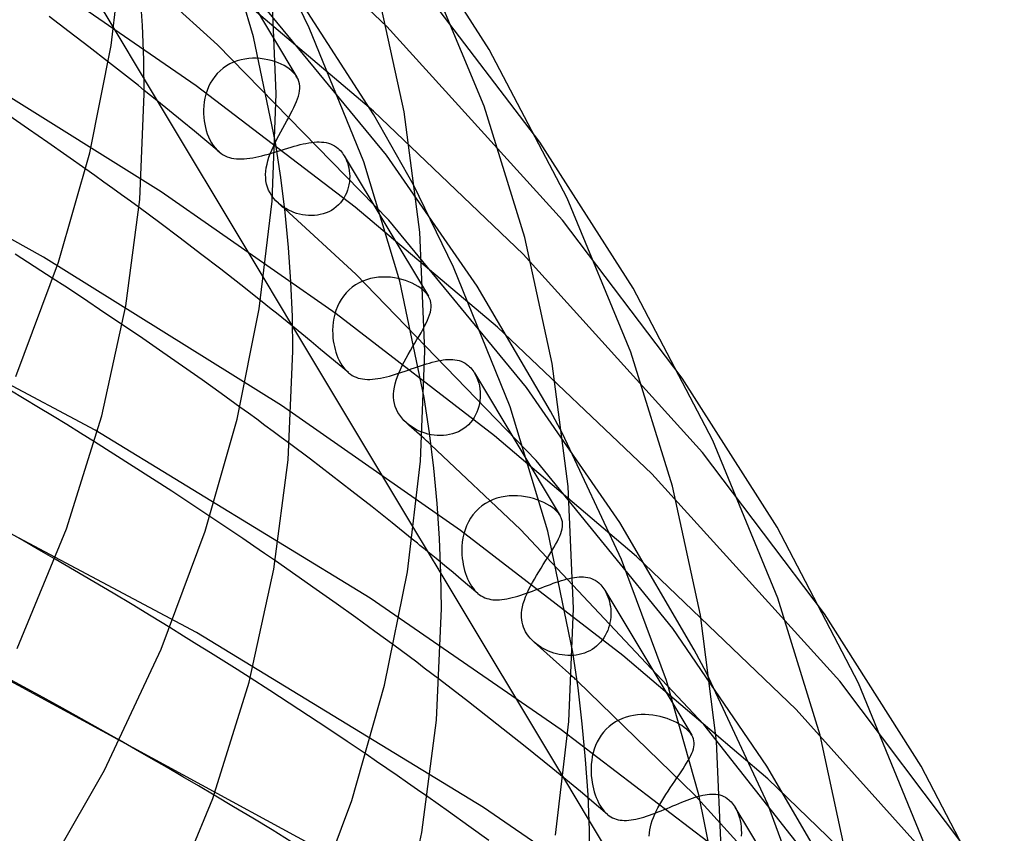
# Model space of a CAD drawing. Header units: millimetres. Extents: x -247 to 247, y -141 to 230.
# Tile 89 of 99: x 150 to 180, y 120 to 144. Entities that reach past the tile are written whole.
import ezdxf

# ---------------------------------------------------------------- set-up
doc = ezdxf.new("R2010")
doc.units = ezdxf.units.MM
doc.layers.add('HIDDEN', color=7, linetype='Continuous')
doc.layers.add('THICK', color=7, linetype='Continuous')

msp = doc.modelspace()

# ---------------------------------------------------------------- linework, layer by layer
at = {"layer": 'HIDDEN'}
for p, q in [((145.957, 155.887), (153.077, 144.019)), ((161.346, 144.083), (156.965, 148.254)), ((157.305, 143.764), (156.335, 147.042)), ((156.103, 146.751), (158.625, 142.547)), ((158.996, 144.04), (157.807, 146.485)), ((155.57, 142.28), (150.237, 145.959)), ((160.954, 141.404), (158.036, 145.932)), ((156.213, 143.522), (154.184, 145.374)), ((160.946, 141.511), (156.849, 144.985)), ((161.334, 140.181), (157.277, 145.115)), ((165.986, 140.571), (162.418, 145.26)), ((151.724, 143.92), (151.121, 144.376)), ((152.323, 143.462), (151.724, 143.92)), ((160.649, 139.979), (158.996, 144.04)), ((166.667, 138.215), (161.346, 144.083)), ((161.411, 138.211), (156.213, 143.522)), ((157.974, 140.563), (157.305, 143.764)), ((154.506, 139.073), (147.444, 143.478)), ((152.915, 143.002), (152.323, 143.462)), ((156.593, 142.942), (156.489, 142.883)), ((156.702, 142.993), (156.593, 142.942)), ((156.815, 143.035), (156.702, 142.993)), ((156.93, 143.067), (156.815, 143.035)), ((157.047, 143.091), (156.93, 143.067)), ((157.165, 143.107), (157.047, 143.091)), ((157.282, 143.114), (157.165, 143.107)), ((157.399, 143.114), (157.282, 143.114)), ((157.515, 143.106), (157.399, 143.114)), ((157.629, 143.092), (157.515, 143.106)), ((157.74, 143.072), (157.629, 143.092)), ((157.848, 143.046), (157.74, 143.072)), ((157.952, 143.014), (157.848, 143.046)), ((158.051, 142.978), (157.952, 143.014)), ((158.145, 142.937), (158.051, 142.978)), ((158.234, 142.892), (158.145, 142.937)), ((158.316, 142.844), (158.234, 142.892)), ((156.21, 142.652), (156.132, 142.561)), ((156.296, 142.737), (156.21, 142.652)), ((156.39, 142.814), (156.296, 142.737)), ((156.489, 142.883), (156.39, 142.814)), ((158.392, 142.793), (158.316, 142.844)), ((158.46, 142.738), (158.392, 142.793)), ((158.494, 142.707), (158.46, 142.738)), ((158.525, 142.676), (158.494, 142.707)), ((158.554, 142.644), (158.525, 142.676)), ((158.581, 142.611), (158.554, 142.644)), ((158.605, 142.578), (158.581, 142.611)), ((150.95, 137.094), (140.992, 142.561)), ((153.997, 142.485), (157.62, 136.447)), ((156, 142.36), (155.946, 142.251)), ((156.062, 142.463), (156, 142.36)), ((156.132, 142.561), (156.062, 142.463)), ((158.626, 142.544), (158.605, 142.578)), ((158.66, 142.479), (158.626, 142.544)), ((158.685, 142.413), (158.66, 142.479)), ((158.701, 142.344), (158.685, 142.413)), ((158.709, 142.274), (158.701, 142.344)), ((154.384, 141.834), (154, 142.143)), ((160.391, 138.603), (155.57, 142.28)), ((155.863, 142.026), (155.835, 141.91)), ((155.9, 142.14), (155.863, 142.026)), ((155.946, 142.251), (155.9, 142.14)), ((158.669, 141.972), (158.689, 142.052)), ((158.689, 142.052), (158.703, 142.128)), ((158.703, 142.128), (158.71, 142.202)), ((158.71, 142.202), (158.709, 142.274)), ((154.765, 141.524), (154.384, 141.834)), ((155.814, 141.792), (155.8, 141.675)), ((155.835, 141.91), (155.814, 141.792)), ((158.53, 141.622), (158.573, 141.715)), ((158.573, 141.715), (158.611, 141.804)), ((158.611, 141.804), (158.643, 141.89)), ((158.643, 141.89), (158.669, 141.972)), ((155.144, 141.214), (154.765, 141.524)), ((155.8, 141.675), (155.794, 141.557)), ((155.794, 141.557), (155.794, 141.441)), ((155.794, 141.441), (155.801, 141.325)), ((158.375, 141.325), (158.43, 141.427)), ((158.43, 141.427), (158.482, 141.526)), ((158.482, 141.526), (158.53, 141.622)), ((165.48, 137.184), (160.946, 141.511)), ((162.152, 139.278), (160.954, 141.404)), ((150.487, 140.972), (149.892, 141.378)), ((155.521, 140.903), (155.144, 141.214)), ((155.801, 141.325), (155.813, 141.222)), ((155.813, 141.222), (155.829, 141.121)), ((155.829, 141.121), (155.851, 141.022)), ((158.196, 141.001), (158.257, 141.111)), ((158.257, 141.111), (158.317, 141.22)), ((158.317, 141.22), (158.375, 141.325)), ((151.074, 140.566), (150.487, 140.972)), ((155.895, 140.59), (155.521, 140.903)), ((155.851, 141.022), (155.877, 140.924)), ((155.877, 140.924), (155.909, 140.828)), ((155.909, 140.828), (155.946, 140.733)), ((158.076, 140.779), (158.136, 140.891)), ((158.136, 140.891), (158.196, 141.001)), ((151.654, 140.161), (151.074, 140.566)), ((156.266, 140.278), (155.895, 140.59)), ((155.946, 140.733), (155.989, 140.642)), ((155.989, 140.642), (156.037, 140.554)), ((156.037, 140.554), (156.091, 140.471)), ((157.91, 140.443), (157.962, 140.555)), ((157.962, 140.555), (158.018, 140.667)), ((158.018, 140.667), (158.076, 140.779)), ((158.723, 140.498), (158.812, 140.519)), ((158.812, 140.519), (158.898, 140.538)), ((158.898, 140.538), (158.983, 140.553)), ((158.983, 140.553), (159.065, 140.566)), ((159.065, 140.566), (159.146, 140.575)), ((159.146, 140.575), (159.224, 140.58)), ((159.224, 140.58), (159.3, 140.581)), ((159.3, 140.581), (159.373, 140.578)), ((159.373, 140.578), (159.444, 140.571)), ((159.444, 140.571), (159.513, 140.559)), ((159.513, 140.559), (159.58, 140.542)), ((159.58, 140.542), (159.644, 140.52)), ((159.644, 140.52), (159.706, 140.493)), ((156.091, 140.471), (156.148, 140.397)), ((156.148, 140.397), (156.207, 140.332)), ((156.207, 140.332), (156.268, 140.276)), ((156.268, 140.276), (156.327, 140.231)), ((156.327, 140.231), (156.386, 140.192)), ((157.661, 140.187), (157.759, 140.214)), ((157.759, 140.214), (157.857, 140.242)), ((157.778, 140.114), (157.817, 140.223)), ((157.817, 140.223), (157.861, 140.332)), ((157.857, 140.242), (157.956, 140.272)), ((157.861, 140.332), (157.91, 140.443)), ((157.956, 140.272), (158.055, 140.302)), ((158.055, 140.302), (158.154, 140.333)), ((158.154, 140.333), (158.252, 140.364)), ((158.252, 140.364), (158.349, 140.393)), ((158.349, 140.393), (158.445, 140.422)), ((158.445, 140.422), (158.539, 140.449)), ((158.539, 140.449), (158.632, 140.475)), ((158.632, 140.475), (158.723, 140.498)), ((159.706, 140.493), (159.765, 140.461)), ((159.765, 140.461), (159.821, 140.424)), ((159.821, 140.424), (159.873, 140.382)), ((159.873, 140.382), (159.908, 140.35)), ((159.908, 140.35), (159.941, 140.317)), ((159.941, 140.317), (159.972, 140.281)), ((159.972, 140.281), (160.001, 140.243)), ((160.001, 140.243), (160.029, 140.204)), ((152.224, 139.759), (151.654, 140.161)), ((156.386, 140.192), (156.447, 140.159)), ((156.447, 140.159), (156.511, 140.132)), ((156.511, 140.132), (156.577, 140.109)), ((156.577, 140.109), (156.645, 140.091)), ((156.645, 140.091), (156.716, 140.078)), ((156.716, 140.078), (156.789, 140.069)), ((156.789, 140.069), (156.865, 140.064)), ((156.865, 140.064), (156.944, 140.064)), ((156.944, 140.064), (157.026, 140.067)), ((157.026, 140.067), (157.11, 140.075)), ((157.11, 140.075), (157.196, 140.086)), ((157.196, 140.086), (157.285, 140.1)), ((157.285, 140.1), (157.376, 140.117)), ((157.376, 140.117), (157.469, 140.138)), ((157.469, 140.138), (157.565, 140.161)), ((157.565, 140.161), (157.661, 140.187)), ((157.718, 139.902), (157.745, 140.008)), ((157.745, 140.008), (157.778, 140.114)), ((160.029, 140.204), (160.055, 140.162)), ((160.054, 140.164), (162.61, 135.904)), ((160.055, 140.162), (160.092, 140.095)), ((160.092, 140.095), (160.125, 140.023)), ((160.125, 140.023), (160.153, 139.949)), ((160.153, 139.949), (160.177, 139.871)), ((161.742, 136.361), (160.649, 139.979)), ((164.085, 136.214), (161.334, 140.181)), ((157.683, 139.695), (157.697, 139.798)), ((157.697, 139.798), (157.718, 139.902)), ((160.177, 139.871), (160.196, 139.791)), ((160.196, 139.791), (160.21, 139.709)), ((160.21, 139.709), (160.218, 139.625)), ((160.218, 139.625), (160.222, 139.54)), ((160.213, 139.369), (160.199, 139.283)), ((160.22, 139.455), (160.213, 139.369)), ((160.222, 139.54), (160.22, 139.455)), ((159.812, 135.371), (154.506, 139.073)), ((160.124, 139.033), (160.087, 138.953)), ((160.155, 139.115), (160.124, 139.033)), ((160.18, 139.198), (160.155, 139.115)), ((160.199, 139.283), (160.18, 139.198)), ((163.364, 136.786), (162.152, 139.278)), ((158.137, 138.661), (158.067, 138.718)), ((159.94, 138.735), (159.879, 138.67)), ((159.995, 138.804), (159.94, 138.735)), ((160.044, 138.877), (159.995, 138.804)), ((160.087, 138.953), (160.044, 138.877)), ((154.468, 138.127), (153.84, 138.591)), ((158.21, 138.608), (158.137, 138.661)), ((158.286, 138.56), (158.21, 138.608)), ((160.41, 136.57), (158.255, 138.551)), ((158.364, 138.517), (158.286, 138.56)), ((158.445, 138.479), (158.364, 138.517)), ((158.528, 138.445), (158.445, 138.479)), ((158.613, 138.415), (158.528, 138.445)), ((159.506, 138.43), (159.42, 138.4)), ((159.589, 138.466), (159.506, 138.43)), ((159.668, 138.508), (159.589, 138.466)), ((159.743, 138.556), (159.668, 138.508)), ((159.813, 138.61), (159.743, 138.556)), ((159.879, 138.67), (159.813, 138.61)), ((164.701, 134.968), (160.391, 138.603)), ((155.091, 137.66), (154.468, 138.127)), ((158.7, 138.391), (158.613, 138.415)), ((158.789, 138.372), (158.7, 138.391)), ((158.879, 138.358), (158.789, 138.372)), ((158.971, 138.35), (158.879, 138.358)), ((159.062, 138.347), (158.971, 138.35)), ((159.153, 138.351), (159.062, 138.347)), ((159.243, 138.361), (159.153, 138.351)), ((159.332, 138.377), (159.243, 138.361)), ((159.42, 138.4), (159.332, 138.377)), ((165.576, 133.139), (161.411, 138.211)), ((170.299, 133.425), (166.667, 138.215)), ((155.707, 137.192), (155.091, 137.66)), ((152.508, 131.851), (141.97, 137.461)), ((150.661, 136.81), (150.086, 137.179)), ((158.152, 132.599), (150.95, 137.094)), ((156.318, 136.722), (155.707, 137.192)), ((170.915, 131.171), (165.48, 137.184)), ((151.235, 136.437), (150.661, 136.81)), ((156.923, 136.25), (156.318, 136.722)), ((165.089, 132.551), (163.364, 136.786)), ((165.876, 130.933), (160.41, 136.57)), ((160.618, 136.363), (160.506, 136.31)), ((160.734, 136.406), (160.618, 136.363)), ((160.853, 136.44), (160.734, 136.406)), ((160.974, 136.465), (160.853, 136.44)), ((161.096, 136.481), (160.974, 136.465)), ((161.218, 136.488), (161.096, 136.481)), ((161.34, 136.488), (161.218, 136.488)), ((161.46, 136.48), (161.34, 136.488)), ((161.578, 136.465), (161.46, 136.48)), ((161.694, 136.443), (161.578, 136.465)), ((161.807, 136.415), (161.694, 136.443)), ((162.477, 132.842), (161.742, 136.361)), ((161.915, 136.382), (161.807, 136.415)), ((162.019, 136.344), (161.915, 136.382)), ((162.118, 136.301), (162.019, 136.344)), ((157.522, 135.776), (156.923, 136.25)), ((160.202, 136.095), (160.115, 136.008)), ((160.297, 136.176), (160.202, 136.095)), ((160.399, 136.248), (160.297, 136.176)), ((160.506, 136.31), (160.399, 136.248)), ((162.21, 136.254), (162.118, 136.301)), ((162.296, 136.204), (162.21, 136.254)), ((162.375, 136.15), (162.296, 136.204)), ((162.446, 136.094), (162.375, 136.15)), ((162.48, 136.063), (162.446, 136.094)), ((162.511, 136.032), (162.48, 136.063)), ((162.54, 136), (162.511, 136.032)), ((166.311, 132.419), (164.085, 136.214)), ((159.965, 135.811), (159.903, 135.703)), ((160.036, 135.912), (159.965, 135.811)), ((160.115, 136.008), (160.036, 135.912)), ((162.566, 135.968), (162.54, 136)), ((162.59, 135.935), (162.566, 135.968)), ((162.611, 135.902), (162.59, 135.935)), ((162.643, 135.839), (162.611, 135.902)), ((162.667, 135.775), (162.643, 135.839)), ((162.683, 135.709), (162.667, 135.775)), ((159.805, 135.477), (159.769, 135.359)), ((159.85, 135.592), (159.805, 135.477)), ((159.903, 135.703), (159.85, 135.592)), ((162.666, 135.422), (162.682, 135.498)), ((162.682, 135.498), (162.69, 135.571)), ((162.69, 135.641), (162.683, 135.709)), ((162.69, 135.571), (162.69, 135.641)), ((159.742, 135.24), (159.722, 135.119)), ((159.769, 135.359), (159.742, 135.24)), ((164.614, 131.673), (159.812, 135.371)), ((162.539, 135.089), (162.58, 135.177)), ((162.58, 135.177), (162.615, 135.262)), ((162.615, 135.262), (162.644, 135.344)), ((162.644, 135.344), (162.666, 135.422)), ((153.953, 134.62), (153.338, 135.038)), ((158.775, 134.765), (158.488, 134.999)), ((158.492, 134.992), (162.159, 128.88)), ((159.71, 134.999), (159.705, 134.878)), ((159.705, 134.878), (159.708, 134.759)), ((159.722, 135.119), (159.71, 134.999)), ((162.384, 134.8), (162.44, 134.899)), ((162.44, 134.899), (162.492, 134.996)), ((162.492, 134.996), (162.539, 135.089)), ((169.372, 130.529), (164.701, 134.968)), ((154.561, 134.201), (153.953, 134.62)), ((159.06, 134.531), (158.775, 134.765)), ((159.708, 134.759), (159.716, 134.641)), ((159.716, 134.641), (159.727, 134.553)), ((159.727, 134.553), (159.741, 134.466)), ((162.197, 134.482), (162.262, 134.591)), ((162.262, 134.591), (162.324, 134.697)), ((162.324, 134.697), (162.384, 134.8)), ((159.343, 134.296), (159.06, 134.531)), ((159.626, 134.061), (159.343, 134.296)), ((159.741, 134.466), (159.759, 134.379)), ((159.759, 134.379), (159.781, 134.293)), ((159.781, 134.293), (159.806, 134.208)), ((161.999, 134.145), (162.064, 134.258)), ((162.064, 134.258), (162.13, 134.37)), ((162.13, 134.37), (162.197, 134.482)), ((155.16, 133.784), (154.561, 134.201)), ((159.906, 133.826), (159.626, 134.061)), ((159.806, 134.208), (159.835, 134.124)), ((159.835, 134.124), (159.868, 134.042)), ((159.868, 134.042), (159.905, 133.963)), ((159.905, 133.963), (159.946, 133.887)), ((161.874, 133.916), (161.935, 134.031)), ((161.935, 134.031), (161.999, 134.145)), ((162.81, 133.927), (162.892, 133.946)), ((162.892, 133.946), (162.972, 133.962)), ((162.972, 133.962), (163.051, 133.975)), ((163.051, 133.975), (163.127, 133.984)), ((163.127, 133.984), (163.201, 133.99)), ((163.201, 133.99), (163.273, 133.991)), ((163.273, 133.991), (163.343, 133.989)), ((163.343, 133.989), (163.411, 133.982)), ((163.411, 133.982), (163.476, 133.971)), ((163.476, 133.971), (163.54, 133.955)), ((163.54, 133.955), (163.601, 133.934)), ((155.75, 133.368), (155.16, 133.784)), ((160.186, 133.59), (159.906, 133.826)), ((159.946, 133.887), (159.989, 133.815)), ((159.989, 133.815), (160.035, 133.75)), ((160.035, 133.75), (160.084, 133.69)), ((160.084, 133.69), (160.135, 133.636)), ((161.714, 133.579), (161.763, 133.69)), ((161.763, 133.69), (161.816, 133.802)), ((161.816, 133.802), (161.874, 133.916)), ((161.899, 133.636), (161.995, 133.669)), ((161.995, 133.669), (162.09, 133.701)), ((162.09, 133.701), (162.185, 133.734)), ((162.185, 133.734), (162.278, 133.766)), ((162.278, 133.766), (162.371, 133.797)), ((162.371, 133.797), (162.463, 133.827)), ((162.463, 133.827), (162.553, 133.855)), ((162.553, 133.855), (162.641, 133.882)), ((162.641, 133.882), (162.726, 133.906)), ((162.726, 133.906), (162.81, 133.927)), ((163.601, 133.934), (163.66, 133.908)), ((163.66, 133.908), (163.717, 133.877)), ((163.717, 133.877), (163.771, 133.841)), ((163.771, 133.841), (163.822, 133.8)), ((163.822, 133.8), (163.856, 133.769)), ((163.856, 133.769), (163.889, 133.735)), ((163.889, 133.735), (163.921, 133.699)), ((163.921, 133.699), (163.95, 133.66)), ((163.95, 133.66), (163.979, 133.62)), ((156.331, 132.955), (155.75, 133.368)), ((160.135, 133.636), (160.189, 133.587)), ((160.189, 133.587), (160.243, 133.545)), ((160.243, 133.545), (160.3, 133.508)), ((160.3, 133.508), (160.358, 133.477)), ((160.358, 133.477), (160.419, 133.45)), ((160.419, 133.45), (160.482, 133.428)), ((160.482, 133.428), (160.548, 133.411)), ((160.548, 133.411), (160.615, 133.398)), ((160.615, 133.398), (160.686, 133.39)), ((160.686, 133.39), (160.758, 133.386)), ((160.758, 133.386), (160.833, 133.387)), ((160.833, 133.387), (160.911, 133.391)), ((160.911, 133.391), (160.99, 133.399)), ((160.99, 133.399), (161.073, 133.41)), ((161.073, 133.41), (161.158, 133.425)), ((161.158, 133.425), (161.245, 133.443)), ((161.245, 133.443), (161.334, 133.464)), ((161.334, 133.464), (161.425, 133.488)), ((161.425, 133.488), (161.518, 133.514)), ((161.518, 133.514), (161.611, 133.542)), ((161.603, 133.252), (161.634, 133.36)), ((161.611, 133.542), (161.706, 133.572)), ((161.634, 133.36), (161.671, 133.469)), ((161.671, 133.469), (161.714, 133.579)), ((161.706, 133.572), (161.802, 133.603)), ((161.802, 133.603), (161.899, 133.636)), ((163.979, 133.62), (164.005, 133.578)), ((164.004, 133.58), (166.597, 129.257)), ((164.005, 133.578), (164.044, 133.507)), ((164.044, 133.507), (164.078, 133.432)), ((164.078, 133.432), (164.108, 133.354)), ((164.108, 133.354), (164.132, 133.272)), ((161.563, 133.041), (161.579, 133.146)), ((161.579, 133.146), (161.603, 133.252)), ((164.132, 133.272), (164.152, 133.188)), ((164.152, 133.188), (164.167, 133.102)), ((164.167, 133.102), (164.176, 133.014)), ((168.403, 129.055), (165.576, 133.139)), ((156.899, 132.546), (156.331, 132.955)), ((161.555, 132.942), (161.563, 133.041)), ((161.555, 132.845), (161.555, 132.942)), ((161.563, 132.748), (161.555, 132.845)), ((164.177, 132.834), (164.17, 132.744)), ((164.176, 133.014), (164.179, 132.924)), ((164.179, 132.924), (164.177, 132.834)), ((163.583, 128.806), (158.152, 132.599)), ((161.58, 132.654), (161.563, 132.748)), ((161.605, 132.562), (161.58, 132.654)), ((161.64, 132.472), (161.605, 132.562)), ((161.684, 132.384), (161.64, 132.472)), ((164.11, 132.478), (164.077, 132.392)), ((164.136, 132.566), (164.11, 132.478)), ((164.156, 132.655), (164.136, 132.566)), ((164.17, 132.744), (164.156, 132.655)), ((166.223, 128.784), (165.089, 132.551)), ((161.737, 132.298), (161.684, 132.384)), ((161.798, 132.217), (161.737, 132.298)), ((161.866, 132.141), (161.798, 132.217)), ((163.941, 132.152), (163.884, 132.08)), ((163.993, 132.228), (163.941, 132.152)), ((164.038, 132.308), (163.993, 132.228)), ((164.077, 132.392), (164.038, 132.308)), ((166.667, 131.743), (166.311, 132.419)), ((161.939, 132.071), (161.866, 132.141)), ((162.019, 132), (161.939, 132.071)), ((162.017, 132.007), (161.945, 132.066)), ((162.091, 131.954), (162.017, 132.007)), ((162.1, 131.929), (162.019, 132)), ((162.169, 131.905), (162.091, 131.954)), ((162.18, 131.857), (162.1, 131.929)), ((162.248, 131.861), (162.169, 131.905)), ((162.26, 131.786), (162.18, 131.857)), ((162.331, 131.821), (162.248, 131.861)), ((163.677, 131.895), (163.599, 131.845)), ((163.751, 131.951), (163.677, 131.895)), ((163.821, 132.013), (163.751, 131.951)), ((163.884, 132.08), (163.821, 132.013)), ((160.844, 126.753), (152.508, 131.851)), ((162.34, 131.714), (162.26, 131.786)), ((162.417, 131.786), (162.331, 131.821)), ((162.42, 131.642), (162.34, 131.714)), ((162.505, 131.756), (162.417, 131.786)), ((162.595, 131.73), (162.505, 131.756)), ((162.687, 131.71), (162.595, 131.73)), ((162.78, 131.695), (162.687, 131.71)), ((162.874, 131.686), (162.78, 131.695)), ((162.969, 131.683), (162.874, 131.686)), ((163.063, 131.686), (162.969, 131.683)), ((163.157, 131.696), (163.063, 131.686)), ((163.25, 131.712), (163.157, 131.696)), ((163.341, 131.735), (163.25, 131.712)), ((163.43, 131.765), (163.341, 131.735)), ((163.516, 131.802), (163.43, 131.765)), ((163.599, 131.845), (163.516, 131.802)), ((168.908, 128.023), (164.614, 131.673)), ((168.453, 127.929), (166.667, 131.743)), ((155.586, 125.716), (144.735, 131.463)), ((153.081, 131.12), (152.493, 131.49)), ((159.032, 130.965), (158.398, 131.442)), ((165.396, 128.838), (162.686, 131.404)), ((153.666, 130.749), (153.081, 131.12)), ((159.661, 130.486), (159.032, 130.965)), ((174.612, 126.279), (170.915, 131.171)), ((154.249, 130.374), (153.666, 130.749)), ((170.011, 125.838), (165.876, 130.933)), ((154.831, 129.996), (154.249, 130.374)), ((160.283, 130.004), (159.661, 130.486)), ((175.071, 124.239), (169.372, 130.529)), ((155.411, 129.615), (154.831, 129.996)), ((160.9, 129.521), (160.283, 130.004)), ((164.685, 129.786), (164.565, 129.743)), ((164.808, 129.819), (164.685, 129.786)), ((164.933, 129.842), (164.808, 129.819)), ((165.059, 129.856), (164.933, 129.842)), ((165.185, 129.861), (165.059, 129.856)), ((165.31, 129.858), (165.185, 129.861)), ((165.433, 129.848), (165.31, 129.858)), ((165.554, 129.83), (165.433, 129.848)), ((165.673, 129.806), (165.554, 129.83)), ((165.788, 129.776), (165.673, 129.806)), ((165.898, 129.74), (165.788, 129.776)), ((155.989, 129.232), (155.411, 129.615)), ((161.511, 129.037), (160.9, 129.521)), ((164.132, 129.474), (164.041, 129.383)), ((164.231, 129.556), (164.132, 129.474)), ((164.337, 129.628), (164.231, 129.556)), ((164.449, 129.691), (164.337, 129.628)), ((164.565, 129.743), (164.449, 129.691)), ((166.004, 129.7), (165.898, 129.74)), ((166.104, 129.655), (166.004, 129.7)), ((166.198, 129.607), (166.104, 129.655)), ((166.285, 129.556), (166.198, 129.607)), ((166.364, 129.501), (166.285, 129.556)), ((166.435, 129.445), (166.364, 129.501)), ((163.884, 129.18), (163.819, 129.068)), ((163.958, 129.285), (163.884, 129.18)), ((164.041, 129.383), (163.958, 129.285)), ((166.469, 129.414), (166.435, 129.445)), ((166.5, 129.383), (166.469, 129.414)), ((166.529, 129.352), (166.5, 129.383)), ((166.555, 129.32), (166.529, 129.352)), ((166.578, 129.288), (166.555, 129.32)), ((166.599, 129.255), (166.578, 129.288)), ((166.63, 129.193), (166.599, 129.255)), ((166.653, 129.131), (166.63, 129.193)), ((162.116, 128.55), (161.511, 129.037)), ((163.764, 128.952), (163.719, 128.832)), ((163.819, 129.068), (163.764, 128.952)), ((166.667, 129.067), (166.653, 129.131)), ((166.662, 128.863), (166.672, 128.933)), ((166.673, 129.001), (166.667, 129.067)), ((166.672, 128.933), (166.673, 129.001)), ((170.663, 125.197), (168.403, 129.055)), ((168.497, 125.017), (163.583, 128.806)), ((163.654, 128.584), (163.634, 128.457)), ((163.682, 128.709), (163.654, 128.584)), ((163.719, 128.832), (163.682, 128.709)), ((170.957, 122.93), (165.396, 128.838)), ((166.98, 125.122), (166.223, 128.784)), ((166.554, 128.554), (166.591, 128.636)), ((166.591, 128.636), (166.621, 128.715)), ((166.621, 128.715), (166.645, 128.79)), ((166.645, 128.79), (166.662, 128.863)), ((163.623, 128.33), (163.62, 128.204)), ((163.634, 128.457), (163.623, 128.33)), ((166.352, 128.192), (166.41, 128.288)), ((166.41, 128.288), (166.463, 128.38)), ((166.463, 128.38), (166.511, 128.469)), ((166.511, 128.469), (166.554, 128.554)), ((162.843, 127.956), (162.587, 128.166)), ((163.62, 128.204), (163.623, 128.078)), ((163.623, 128.078), (163.634, 127.955)), ((166.158, 127.885), (166.225, 127.99)), ((166.225, 127.99), (166.29, 128.093)), ((166.29, 128.093), (166.352, 128.192)), ((173.749, 123.384), (168.908, 128.023)), ((151.885, 127.598), (151.296, 127.941)), ((158.595, 127.456), (157.971, 127.888)), ((163.099, 127.745), (162.843, 127.956)), ((163.353, 127.534), (163.099, 127.745)), ((163.634, 127.955), (163.646, 127.864)), ((163.646, 127.864), (163.662, 127.773)), ((163.662, 127.773), (163.682, 127.684)), ((163.682, 127.684), (163.705, 127.595)), ((166.02, 127.67), (166.089, 127.778)), ((166.089, 127.778), (166.158, 127.885)), ((169.82, 124.266), (168.453, 127.929)), ((152.47, 127.253), (151.885, 127.598)), ((159.21, 127.024), (158.595, 127.456)), ((162.986, 127.502), (166.696, 121.317)), ((163.605, 127.323), (163.353, 127.534)), ((163.705, 127.595), (163.732, 127.508)), ((163.732, 127.508), (163.762, 127.424)), ((163.762, 127.424), (163.796, 127.341)), ((165.819, 127.338), (165.884, 127.449)), ((165.884, 127.449), (165.951, 127.559)), ((165.951, 127.559), (166.02, 127.67)), ((166.956, 127.374), (167.03, 127.387)), ((167.03, 127.387), (167.102, 127.397)), ((167.102, 127.397), (167.172, 127.403)), ((167.172, 127.403), (167.24, 127.406)), ((167.24, 127.406), (167.306, 127.404)), ((167.306, 127.404), (167.371, 127.398)), ((167.371, 127.398), (167.433, 127.388)), ((167.433, 127.388), (167.494, 127.372)), ((153.052, 126.907), (152.47, 127.253)), ((163.857, 127.111), (163.605, 127.323)), ((163.796, 127.341), (163.834, 127.263)), ((163.834, 127.263), (163.873, 127.189)), ((164.108, 126.899), (163.857, 127.111)), ((163.873, 127.189), (163.916, 127.12)), ((163.916, 127.12), (163.96, 127.057)), ((165.645, 127.011), (165.699, 127.119)), ((165.699, 127.119), (165.757, 127.229)), ((165.757, 127.229), (165.819, 127.338)), ((166.036, 127.075), (166.127, 127.109)), ((166.127, 127.109), (166.216, 127.143)), ((166.216, 127.143), (166.305, 127.176)), ((166.305, 127.176), (166.392, 127.208)), ((166.392, 127.208), (166.477, 127.238)), ((166.477, 127.238), (166.561, 127.266)), ((166.561, 127.266), (166.644, 127.293)), ((166.644, 127.293), (166.725, 127.317)), ((166.725, 127.317), (166.804, 127.339)), ((166.804, 127.339), (166.881, 127.358)), ((166.881, 127.358), (166.956, 127.374)), ((167.494, 127.372), (167.553, 127.353)), ((167.553, 127.353), (167.61, 127.328)), ((167.61, 127.328), (167.665, 127.298)), ((167.665, 127.298), (167.718, 127.263)), ((167.718, 127.263), (167.768, 127.223)), ((167.768, 127.223), (167.802, 127.191)), ((167.802, 127.191), (167.835, 127.157)), ((167.835, 127.157), (167.867, 127.121)), ((167.867, 127.121), (167.897, 127.082)), ((167.897, 127.082), (167.925, 127.042)), ((153.631, 126.561), (153.052, 126.907)), ((159.815, 126.596), (159.21, 127.024)), ((163.96, 127.057), (164.007, 126.999)), ((164.007, 126.999), (164.057, 126.946)), ((164.057, 126.946), (164.108, 126.899)), ((164.108, 126.899), (164.158, 126.86)), ((164.158, 126.86), (164.21, 126.825)), ((164.21, 126.825), (164.264, 126.796)), ((164.264, 126.796), (164.319, 126.77)), ((165.149, 126.774), (165.232, 126.796)), ((165.232, 126.796), (165.317, 126.82)), ((165.317, 126.82), (165.404, 126.847)), ((165.404, 126.847), (165.492, 126.876)), ((165.492, 126.876), (165.582, 126.906)), ((165.514, 126.694), (165.552, 126.798)), ((165.552, 126.798), (165.596, 126.904)), ((165.582, 126.906), (165.673, 126.939)), ((165.596, 126.904), (165.645, 127.011)), ((165.673, 126.939), (165.763, 126.972)), ((165.763, 126.972), (165.854, 127.006)), ((165.854, 127.006), (165.945, 127.04)), ((165.945, 127.04), (166.036, 127.075)), ((167.925, 127.042), (167.952, 126.999)), ((167.951, 127.001), (170.588, 122.606)), ((167.952, 126.999), (167.987, 126.936)), ((167.987, 126.936), (168.018, 126.871)), ((168.018, 126.871), (168.046, 126.802)), ((168.046, 126.802), (168.07, 126.73)), ((154.206, 126.213), (153.631, 126.561)), ((160.408, 126.17), (159.815, 126.596)), ((166.633, 122.767), (160.844, 126.753)), ((164.319, 126.77), (164.377, 126.749)), ((164.377, 126.749), (164.436, 126.733)), ((164.436, 126.733), (164.497, 126.72)), ((164.497, 126.72), (164.561, 126.712)), ((164.561, 126.712), (164.626, 126.707)), ((164.626, 126.707), (164.694, 126.706)), ((164.694, 126.706), (164.764, 126.709)), ((164.764, 126.709), (164.836, 126.716)), ((164.836, 126.716), (164.911, 126.725)), ((164.911, 126.725), (164.988, 126.738)), ((164.988, 126.738), (165.068, 126.755)), ((165.068, 126.755), (165.149, 126.774)), ((165.441, 126.39), (165.458, 126.49)), ((165.458, 126.49), (165.483, 126.591)), ((165.483, 126.591), (165.514, 126.694)), ((168.07, 126.73), (168.091, 126.656)), ((168.091, 126.656), (168.108, 126.58)), ((168.108, 126.58), (168.121, 126.502)), ((168.121, 126.502), (168.13, 126.423)), ((154.777, 125.864), (154.206, 126.213)), ((165.429, 126.244), (165.433, 126.317)), ((165.43, 126.171), (165.429, 126.244)), ((165.433, 126.317), (165.441, 126.39)), ((168.13, 126.423), (168.135, 126.343)), ((168.135, 126.262), (168.131, 126.18)), ((168.135, 126.343), (168.135, 126.262)), ((160.988, 125.749), (160.408, 126.17)), ((165.437, 126.098), (165.43, 126.171)), ((165.448, 126.026), (165.437, 126.098)), ((165.466, 125.953), (165.448, 126.026)), ((165.489, 125.88), (165.466, 125.953)), ((168.091, 125.937), (168.067, 125.857)), ((168.109, 126.017), (168.091, 125.937)), ((168.122, 126.099), (168.109, 126.017)), ((168.131, 126.18), (168.122, 126.099)), ((164.28, 120.417), (155.586, 125.716)), ((161.556, 125.332), (160.988, 125.749)), ((165.518, 125.809), (165.489, 125.88)), ((165.553, 125.74), (165.518, 125.809)), ((165.594, 125.673), (165.553, 125.74)), ((165.64, 125.607), (165.594, 125.673)), ((165.692, 125.544), (165.64, 125.607)), ((167.968, 125.629), (167.925, 125.558)), ((168.006, 125.703), (167.968, 125.629)), ((168.039, 125.779), (168.006, 125.703)), ((168.067, 125.857), (168.039, 125.779)), ((172.866, 121.663), (170.011, 125.838)), ((165.749, 125.483), (165.692, 125.544)), ((165.812, 125.424), (165.749, 125.483)), ((166.003, 125.254), (165.812, 125.424)), ((165.877, 125.369), (165.813, 125.422)), ((165.945, 125.319), (165.877, 125.369)), ((166.015, 125.273), (165.945, 125.319)), ((167.704, 125.306), (167.638, 125.254)), ((167.766, 125.363), (167.704, 125.306)), ((167.824, 125.424), (167.766, 125.363)), ((167.877, 125.489), (167.824, 125.424)), ((167.925, 125.558), (167.877, 125.489)), ((166.195, 125.084), (166.003, 125.254)), ((166.088, 125.23), (166.015, 125.273)), ((166.164, 125.19), (166.088, 125.23)), ((166.242, 125.155), (166.164, 125.19)), ((166.385, 124.913), (166.195, 125.084)), ((166.322, 125.123), (166.242, 125.155)), ((166.403, 125.095), (166.322, 125.123)), ((166.486, 125.072), (166.403, 125.095)), ((166.57, 125.052), (166.486, 125.072)), ((166.656, 125.037), (166.57, 125.052)), ((166.742, 125.027), (166.656, 125.037)), ((166.828, 125.021), (166.742, 125.027)), ((166.915, 125.02), (166.828, 125.021)), ((167.002, 125.025), (166.915, 125.02)), ((167.088, 125.035), (167.002, 125.025)), ((167.172, 125.05), (167.088, 125.035)), ((167.256, 125.07), (167.172, 125.05)), ((167.337, 125.096), (167.256, 125.07)), ((167.417, 125.128), (167.337, 125.096)), ((167.494, 125.165), (167.417, 125.128)), ((167.568, 125.207), (167.494, 125.165)), ((167.638, 125.254), (167.568, 125.207)), ((172.89, 121.279), (168.497, 125.017)), ((171.032, 124.496), (170.663, 125.197)), ((166.575, 124.742), (166.385, 124.913)), ((166.764, 124.572), (166.575, 124.742)), ((166.952, 124.401), (166.764, 124.572)), ((172.891, 120.516), (171.032, 124.496)), ((160.56, 118.481), (149.729, 124.36)), ((150.343, 124.067), (149.744, 124.391)), ((157.801, 123.961), (157.211, 124.34)), ((163.818, 123.621), (162.941, 124.294)), ((170.67, 120.797), (167.11, 124.257)), ((170.805, 120.795), (169.82, 124.266)), ((178.925, 119.133), (175.071, 124.239)), ((150.934, 123.744), (150.343, 124.067)), ((158.39, 123.578), (157.801, 123.961)), ((151.517, 123.423), (150.934, 123.744)), ((158.978, 123.193), (158.39, 123.578)), ((164.684, 122.945), (163.818, 123.621)), ((152.097, 123.101), (151.517, 123.423)), ((168.823, 123.206), (168.708, 123.183)), ((168.94, 123.222), (168.823, 123.206)), ((169.056, 123.23), (168.94, 123.222)), ((169.173, 123.231), (169.056, 123.23)), ((169.288, 123.226), (169.173, 123.231)), ((169.403, 123.214), (169.288, 123.226)), ((169.515, 123.196), (169.403, 123.214)), ((179.411, 117.082), (173.749, 123.384)), ((152.674, 122.777), (152.097, 123.101)), ((159.562, 122.805), (158.978, 123.193)), ((165.539, 122.265), (164.684, 122.945)), ((168.174, 122.941), (168.082, 122.868)), ((168.273, 123.006), (168.174, 122.941)), ((168.377, 123.063), (168.273, 123.006)), ((168.484, 123.111), (168.377, 123.063)), ((168.595, 123.151), (168.484, 123.111)), ((168.708, 123.183), (168.595, 123.151)), ((169.625, 123.173), (169.515, 123.196)), ((169.733, 123.144), (169.625, 123.173)), ((169.837, 123.112), (169.733, 123.144)), ((169.937, 123.075), (169.837, 123.112)), ((170.033, 123.034), (169.937, 123.075)), ((170.124, 122.99), (170.033, 123.034)), ((170.209, 122.944), (170.124, 122.99)), ((170.288, 122.895), (170.209, 122.944)), ((174.794, 118.053), (170.957, 122.93)), ((153.248, 122.452), (152.674, 122.777)), ((160.143, 122.416), (159.562, 122.805)), ((171.86, 118.782), (166.633, 122.767)), ((167.844, 122.607), (167.78, 122.507)), ((167.917, 122.7), (167.844, 122.607)), ((167.996, 122.787), (167.917, 122.7)), ((168.082, 122.868), (167.996, 122.787)), ((170.361, 122.844), (170.288, 122.895)), ((170.426, 122.792), (170.361, 122.844)), ((170.46, 122.761), (170.426, 122.792)), ((170.491, 122.73), (170.46, 122.761)), ((170.52, 122.699), (170.491, 122.73)), ((170.545, 122.668), (170.52, 122.699)), ((170.568, 122.636), (170.545, 122.668)), ((170.589, 122.604), (170.568, 122.636)), ((160.72, 122.027), (160.143, 122.416)), ((167.723, 122.404), (167.674, 122.297)), ((167.78, 122.507), (167.723, 122.404)), ((170.618, 122.549), (170.589, 122.604)), ((170.639, 122.492), (170.618, 122.549)), ((170.652, 122.435), (170.639, 122.492)), ((170.65, 122.255), (170.658, 122.317)), ((170.658, 122.377), (170.652, 122.435)), ((170.658, 122.317), (170.658, 122.377)), ((166.382, 121.582), (165.539, 122.265)), ((167.6, 122.073), (167.574, 121.958)), ((167.633, 122.186), (167.6, 122.073)), ((167.674, 122.297), (167.633, 122.186)), ((170.559, 121.987), (170.591, 122.058)), ((170.591, 122.058), (170.617, 122.126)), ((170.617, 122.126), (170.637, 122.192)), ((170.637, 122.192), (170.65, 122.255)), ((167.542, 121.726), (167.536, 121.61)), ((167.555, 121.842), (167.542, 121.726)), ((167.574, 121.958), (167.555, 121.842)), ((170.381, 121.673), (170.432, 121.756)), ((170.432, 121.756), (170.479, 121.836)), ((170.479, 121.836), (170.522, 121.913)), ((170.522, 121.913), (170.559, 121.987)), ((167.213, 120.896), (166.382, 121.582)), ((167.536, 121.61), (167.537, 121.494)), ((167.537, 121.494), (167.543, 121.379)), ((170.203, 121.405), (170.266, 121.497)), ((170.266, 121.497), (170.325, 121.587)), ((170.325, 121.587), (170.381, 121.673)), ((175.033, 117.942), (172.866, 121.663)), ((167.543, 121.379), (167.555, 121.266)), ((167.555, 121.266), (167.569, 121.17)), ((167.569, 121.17), (167.587, 121.076)), ((169.936, 121.014), (170.004, 121.115)), ((170.004, 121.115), (170.072, 121.214)), ((170.072, 121.214), (170.138, 121.31)), ((170.138, 121.31), (170.203, 121.405)), ((177.884, 116.483), (172.89, 121.279)), ((168.033, 120.206), (167.213, 120.896)), ((167.587, 121.076), (167.608, 120.983)), ((167.608, 120.983), (167.633, 120.892)), ((167.633, 120.892), (167.662, 120.804)), ((169.802, 120.811), (169.868, 120.913)), ((169.868, 120.913), (169.936, 121.014)), ((171.058, 120.812), (171.126, 120.82)), ((171.126, 120.82), (171.192, 120.824)), ((171.192, 120.824), (171.257, 120.824)), ((171.257, 120.824), (171.32, 120.819)), ((171.32, 120.819), (171.381, 120.81)), ((156.701, 120.439), (156.113, 120.79)), ((163.216, 120.294), (162.586, 120.739)), ((167.662, 120.804), (167.694, 120.718)), ((167.694, 120.718), (167.728, 120.636)), ((167.728, 120.636), (167.765, 120.56)), ((167.765, 120.56), (167.805, 120.488)), ((169.617, 120.508), (169.676, 120.609)), ((169.676, 120.609), (169.738, 120.71)), ((169.738, 120.71), (169.802, 120.811)), ((170.107, 120.501), (170.195, 120.538)), ((170.195, 120.538), (170.281, 120.573)), ((170.281, 120.573), (170.366, 120.607)), ((170.366, 120.607), (170.45, 120.639)), ((170.45, 120.639), (170.532, 120.67)), ((170.532, 120.67), (170.613, 120.698)), ((170.613, 120.698), (170.691, 120.724)), ((175.989, 114.949), (170.67, 120.797)), ((170.691, 120.724), (170.768, 120.748)), ((170.768, 120.748), (170.843, 120.769)), ((171.483, 117.4), (170.805, 120.795)), ((170.843, 120.769), (170.917, 120.786)), ((170.917, 120.786), (170.988, 120.801)), ((170.988, 120.801), (171.058, 120.812)), ((171.381, 120.81), (171.441, 120.796)), ((171.441, 120.796), (171.499, 120.777)), ((171.499, 120.777), (171.555, 120.753)), ((171.555, 120.753), (171.609, 120.724)), ((171.609, 120.724), (171.661, 120.69)), ((171.661, 120.69), (171.711, 120.65)), ((171.711, 120.65), (171.745, 120.618)), ((171.745, 120.618), (171.779, 120.584)), ((171.779, 120.584), (171.81, 120.547)), ((171.81, 120.547), (171.841, 120.508)), ((157.287, 120.087), (156.701, 120.439)), ((163.836, 119.852), (163.216, 120.294)), ((170.245, 116.316), (164.28, 120.417)), ((167.805, 120.488), (167.846, 120.421)), ((167.846, 120.421), (167.89, 120.359)), ((167.89, 120.359), (167.936, 120.302)), ((167.936, 120.302), (167.985, 120.251)), ((167.985, 120.251), (168.035, 120.205)), ((169.39, 120.212), (169.479, 120.245)), ((169.465, 120.211), (169.511, 120.309)), ((169.479, 120.245), (169.568, 120.28)), ((169.511, 120.309), (169.562, 120.408)), ((169.562, 120.408), (169.617, 120.508)), ((169.568, 120.28), (169.657, 120.315)), ((169.657, 120.315), (169.747, 120.352)), ((169.747, 120.352), (169.838, 120.389)), ((169.838, 120.389), (169.929, 120.427)), ((169.929, 120.427), (170.018, 120.464)), ((170.018, 120.464), (170.107, 120.501)), ((171.841, 120.508), (171.87, 120.467)), ((171.87, 120.467), (171.897, 120.424)), ((171.895, 120.426), (174.581, 115.95)), ((171.897, 120.424), (171.937, 120.35)), ((171.937, 120.35), (171.973, 120.272)), ((171.973, 120.272), (172.005, 120.19)), ((174.289, 116.747), (172.891, 120.516)), ((157.869, 119.734), (157.287, 120.087)), ((167.477, 120.016), (171.231, 113.759)), ((168.035, 120.205), (168.084, 120.167)), ((168.084, 120.167), (168.135, 120.133)), ((168.135, 120.133), (168.187, 120.104)), ((168.187, 120.104), (168.241, 120.08)), ((168.241, 120.08), (168.297, 120.061)), ((168.297, 120.061), (168.355, 120.045)), ((168.355, 120.045), (168.415, 120.034)), ((168.415, 120.034), (168.477, 120.027)), ((168.477, 120.027), (168.541, 120.024)), ((168.541, 120.024), (168.607, 120.025)), ((168.607, 120.025), (168.676, 120.029)), ((168.676, 120.029), (168.747, 120.037)), ((168.747, 120.037), (168.82, 120.049)), ((168.82, 120.049), (168.895, 120.063)), ((168.895, 120.063), (168.973, 120.081)), ((168.973, 120.081), (169.052, 120.102)), ((169.052, 120.102), (169.134, 120.126)), ((169.134, 120.126), (169.217, 120.152)), ((169.217, 120.152), (169.303, 120.181)), ((169.303, 120.181), (169.39, 120.212)), ((169.333, 119.832), (169.358, 119.925)), ((169.358, 119.925), (169.388, 120.019)), ((169.388, 120.019), (169.424, 120.115)), ((169.424, 120.115), (169.465, 120.211)), ((172.005, 120.19), (172.031, 120.105)), ((172.031, 120.105), (172.053, 120.017)), ((172.053, 120.017), (172.07, 119.926)), ((172.07, 119.926), (172.082, 119.833)), ((158.447, 119.379), (157.869, 119.734)), ((164.442, 119.414), (163.836, 119.852)), ((169.301, 119.551), (169.304, 119.645)), ((169.304, 119.645), (169.316, 119.741)), ((169.316, 119.741), (169.333, 119.832)), ((172.082, 119.833), (172.088, 119.739)), ((172.089, 119.645), (172.084, 119.549)), ((172.088, 119.739), (172.089, 119.645))]:
    msp.add_line(p, q, dxfattribs=at)
at = {"layer": 'THICK'}
for p, q in [((164.446, 143.385), (161.672, 147.716)), ((152.998, 143.5), (153.375, 146.67)), ((164.295, 141.661), (162.4, 146.231)), ((158, 142.034), (157.848, 145.557)), ((153.942, 144.106), (153.869, 145.142)), ((161.874, 141.49), (161.059, 145.223)), ((153.985, 143.07), (153.942, 144.106)), ((153.077, 144.019), (153.997, 142.485)), ((152.346, 140.25), (152.998, 143.5)), ((166.814, 138.881), (164.446, 143.385)), ((153.097, 142.859), (152.915, 143.002)), ((154, 142.033), (153.985, 143.07)), ((153.279, 142.716), (153.097, 142.859)), ((153.46, 142.573), (153.279, 142.716)), ((153.64, 142.43), (153.46, 142.573)), ((153.82, 142.287), (153.64, 142.43)), ((154, 142.143), (153.82, 142.287)), ((153.862, 138.833), (154, 142.033)), ((157.872, 138.787), (158, 142.034)), ((162.345, 137.848), (161.874, 141.49)), ((165.531, 137.685), (164.295, 141.661)), ((158.135, 139.503), (157.974, 140.563)), ((168.811, 136.145), (165.986, 140.571)), ((151.404, 136.941), (152.346, 140.25)), ((152.5, 139.562), (152.224, 139.759)), ((157.677, 139.595), (157.683, 139.695)), ((152.774, 139.366), (152.5, 139.562)), ((153.045, 139.171), (152.774, 139.366)), ((157.678, 139.496), (157.677, 139.595)), ((157.687, 139.399), (157.678, 139.496)), ((157.705, 139.304), (157.687, 139.399)), ((158.268, 138.441), (158.135, 139.503)), ((153.313, 138.977), (153.045, 139.171)), ((157.731, 139.212), (157.705, 139.304)), ((157.765, 139.122), (157.731, 139.212)), ((157.809, 139.034), (157.765, 139.122)), ((157.861, 138.95), (157.809, 139.034)), ((153.578, 138.783), (153.313, 138.977)), ((153.442, 135.611), (153.862, 138.833)), ((153.84, 138.591), (153.578, 138.783)), ((157.484, 135.528), (157.872, 138.787)), ((157.921, 138.869), (157.861, 138.95)), ((157.989, 138.792), (157.921, 138.869)), ((158.063, 138.722), (157.989, 138.792)), ((158.095, 138.693), (158.063, 138.722)), ((168.744, 134.209), (166.814, 138.881)), ((158.127, 138.665), (158.095, 138.693)), ((158.159, 138.636), (158.127, 138.665)), ((158.191, 138.608), (158.159, 138.636)), ((158.223, 138.579), (158.191, 138.608)), ((158.255, 138.551), (158.223, 138.579)), ((158.37, 137.385), (158.268, 138.441)), ((162.5, 134.239), (162.345, 137.848)), ((166.361, 133.866), (165.531, 137.685)), ((158.442, 136.337), (158.37, 137.385)), ((150.107, 133.474), (151.404, 136.941)), ((151.588, 136.206), (151.235, 136.437)), ((157.62, 136.447), (158.492, 134.992)), ((158.485, 135.288), (158.442, 136.337)), ((151.941, 135.974), (151.588, 136.206)), ((171.228, 131.53), (168.811, 136.145)), ((152.292, 135.741), (151.941, 135.974)), ((152.642, 135.507), (152.292, 135.741)), ((157.685, 135.647), (157.522, 135.776)), ((152.991, 135.273), (152.642, 135.507)), ((152.712, 132.284), (153.442, 135.611)), ((156.814, 132.185), (157.484, 135.528)), ((157.846, 135.517), (157.685, 135.647)), ((158.007, 135.388), (157.846, 135.517)), ((153.338, 135.038), (152.991, 135.273)), ((158.168, 135.258), (158.007, 135.388)), ((158.328, 135.129), (158.168, 135.258)), ((158.5, 134.239), (158.485, 135.288)), ((158.488, 134.999), (158.328, 135.129)), ((158.358, 130.947), (158.5, 134.239)), ((162.368, 130.904), (162.5, 134.239)), ((170.002, 130.148), (168.744, 134.209)), ((166.842, 130.138), (166.361, 133.866)), ((173.175, 128.905), (170.299, 133.425)), ((150.364, 132.8), (149.931, 133.06)), ((150.794, 132.539), (150.364, 132.8)), ((162.638, 131.77), (162.477, 132.842)), ((151.222, 132.277), (150.794, 132.539)), ((157.154, 132.361), (156.899, 132.546)), ((151.648, 132.015), (151.222, 132.277)), ((151.639, 128.857), (152.712, 132.284)), ((155.844, 128.783), (156.814, 132.185)), ((157.406, 132.177), (157.154, 132.361)), ((157.655, 131.993), (157.406, 132.177)), ((152.072, 131.753), (151.648, 132.015)), ((157.903, 131.81), (157.655, 131.993)), ((152.493, 131.49), (152.072, 131.753)), ((158.151, 131.626), (157.903, 131.81)), ((158.398, 131.442), (158.151, 131.626)), ((162.465, 131.603), (162.42, 131.642)), ((162.509, 131.563), (162.465, 131.603)), ((162.553, 131.523), (162.509, 131.563)), ((162.769, 130.696), (162.638, 131.77)), ((162.597, 131.483), (162.553, 131.523)), ((162.642, 131.443), (162.597, 131.483)), ((162.686, 131.404), (162.642, 131.443)), ((173.193, 126.756), (171.228, 131.53)), ((157.927, 127.632), (158.358, 130.947)), ((161.97, 127.555), (162.368, 130.904)), ((162.87, 129.628), (162.769, 130.696)), ((167, 126.445), (166.842, 130.138)), ((170.848, 126.241), (170.002, 130.148)), ((162.942, 128.567), (162.87, 129.628)), ((156.323, 129.009), (155.989, 129.232)), ((156.656, 128.785), (156.323, 129.009)), ((162.159, 128.88), (162.986, 127.502)), ((175.642, 124.179), (173.175, 128.905)), ((150.305, 128.512), (149.806, 128.796)), ((150.144, 125.232), (151.639, 128.857)), ((154.511, 125.217), (155.844, 128.783)), ((156.988, 128.561), (156.656, 128.785)), ((150.802, 128.227), (150.305, 128.512)), ((157.317, 128.337), (156.988, 128.561)), ((157.645, 128.112), (157.317, 128.337)), ((162.195, 128.486), (162.116, 128.55)), ((162.273, 128.422), (162.195, 128.486)), ((162.352, 128.358), (162.273, 128.422)), ((162.431, 128.294), (162.352, 128.358)), ((162.509, 128.23), (162.431, 128.294)), ((162.986, 127.506), (162.942, 128.567)), ((151.296, 127.941), (150.802, 128.227)), ((157.971, 127.888), (157.645, 128.112)), ((162.587, 128.166), (162.509, 128.23)), ((157.177, 124.21), (157.927, 127.632)), ((161.281, 124.12), (161.97, 127.555)), ((163, 126.445), (162.986, 127.506)), ((174.473, 122.611), (173.193, 126.756)), ((162.855, 123.061), (163, 126.445)), ((166.865, 123.021), (167, 126.445)), ((171.339, 122.429), (170.848, 126.241)), ((177.539, 121.664), (174.612, 126.279)), ((155.188, 125.611), (154.777, 125.864)), ((155.596, 125.358), (155.188, 125.611)), ((156.003, 125.104), (155.596, 125.358)), ((161.789, 125.159), (161.556, 125.332)), ((152.791, 121.547), (154.511, 125.217)), ((156.408, 124.85), (156.003, 125.104)), ((162.021, 124.987), (161.789, 125.159)), ((167.14, 124.036), (166.98, 125.122)), ((156.81, 124.595), (156.408, 124.85)), ((162.252, 124.814), (162.021, 124.987)), ((162.482, 124.641), (162.252, 124.814)), ((157.211, 124.34), (156.81, 124.595)), ((162.712, 124.467), (162.482, 124.641)), ((162.941, 124.294), (162.712, 124.467)), ((166.978, 124.377), (166.952, 124.401)), ((156.075, 120.686), (157.177, 124.21)), ((160.285, 120.624), (161.281, 124.12)), ((167.005, 124.353), (166.978, 124.377)), ((167.031, 124.329), (167.005, 124.353)), ((167.057, 124.305), (167.031, 124.329)), ((167.083, 124.281), (167.057, 124.305)), ((167.11, 124.257), (167.083, 124.281)), ((177.642, 119.304), (175.642, 124.179)), ((167.27, 122.95), (167.14, 124.036)), ((162.412, 119.654), (162.855, 123.061)), ((166.455, 119.582), (166.865, 123.021)), ((167.371, 121.871), (167.27, 122.95)), ((175.336, 118.617), (174.473, 122.611)), ((153.73, 122.177), (153.248, 122.452)), ((171.5, 118.651), (171.339, 122.429)), ((154.211, 121.902), (153.73, 122.177)), ((161.036, 121.812), (160.72, 122.027)), ((154.689, 121.625), (154.211, 121.902)), ((161.35, 121.597), (161.036, 121.812)), ((167.443, 120.798), (167.371, 121.871)), ((150.508, 117.565), (152.791, 121.547)), ((155.166, 121.347), (154.689, 121.625)), ((161.662, 121.382), (161.35, 121.597)), ((180.056, 116.828), (177.539, 121.664)), ((155.64, 121.069), (155.166, 121.347)), ((161.972, 121.167), (161.662, 121.382)), ((162.28, 120.953), (161.972, 121.167)), ((166.696, 121.317), (167.477, 120.016)), ((156.113, 120.79), (155.64, 121.069)), ((162.586, 120.739), (162.28, 120.953)), ((154.541, 116.959), (156.075, 120.686)), ((158.915, 116.96), (160.285, 120.624)), ((167.486, 119.725), (167.443, 120.798)), ((161.643, 116.137), (162.412, 119.654)), ((167.5, 118.651), (167.486, 119.725))]:
    msp.add_line(p, q, dxfattribs=at)

doc.saveas('drawing.dxf')
